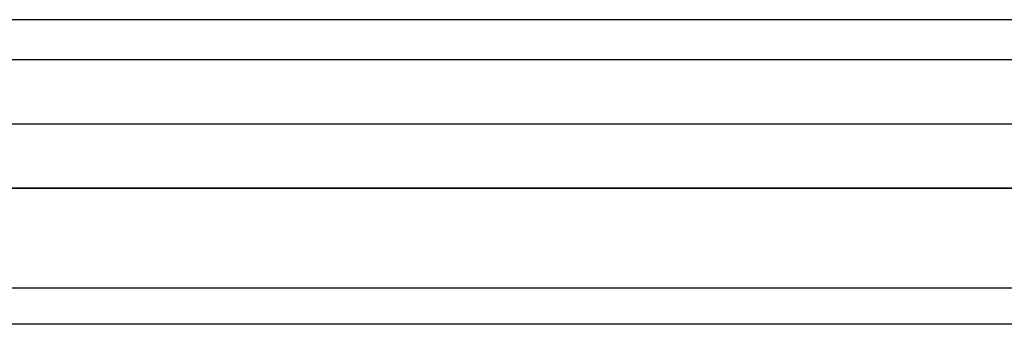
# Model space of a CAD drawing. Extents: x -3.81 to 3.81, y -1.89 to 1.9.
# Tile 103 of 149: x -0.57 to 0.05, y 1.7 to 1.9. Entities that reach past the tile are written whole.
import ezdxf

# ---------------------------------------------------------------- set-up
doc = ezdxf.new("R2010")
doc.units = 0
doc.layers.get('0').update_dxf_attribs({"linetype": 'CONTINUOUS'})

# ---------------------------------------------------------------- blocks, each defined once
blk = doc.blocks.new('*U1')
at = {"extrusion": (0, 0, -1)}
for p, q in [((3.685, 1.895, 4.035), (-3.685, 1.895, 4.035)), ((3.6375, 1.87, 3.915), (-3.6375, 1.87, 3.915)), ((3.6375, 1.87, 4.035), (-3.6375, 1.87, 4.035)), ((-3.5575, 1.79, 3.915), (3.5575, 1.79, 3.915)), ((3.5575, 1.79, -3.909), (-3.5575, 1.79, -3.909)), ((3.555, 1.7275, 4.035), (-3.555, 1.7275, 4.035))]:
    blk.add_line(p, q, dxfattribs=at)
for p, q in [((3.685, 1.895, 4.155), (-3.685, 1.895, 4.155)), ((-3.595, 1.83, 4.155), (3.595, 1.83, 4.155)), ((-3.595, 1.83, 4.2099), (3.595, 1.83, 4.2099)), ((3.555, 1.7275, -3.8465), (-3.555, 1.7275, -3.8465)), ((3.56375, 1.705, 4.21), (-3.56375, 1.705, 4.21)), ((3.56375, 1.705, 4.2099), (-3.56375, 1.705, 4.2099))]:
    blk.add_line(p, q)
at = {"extrusion": (0, 1, 0)}
for p, q in [((3.685, 1.895, 4.035), (-3.685, 1.895, 4.035)), ((3.685, 1.895, 4.155), (-3.685, 1.895, 4.155)), ((3.6375, 1.87, 3.915), (-3.6375, 1.87, 3.915)), ((3.6375, 1.87, 4.035), (-3.6375, 1.87, 4.035)), ((-3.595, 1.83, 4.2099), (3.595, 1.83, 4.2099)), ((-3.595, 1.83, 4.155), (3.595, 1.83, 4.155)), ((-3.5575, 1.79, 3.915), (3.5575, 1.79, 3.915)), ((3.5575, 1.79, -3.909), (-3.5575, 1.79, -3.909)), ((3.56375, 1.705, 4.21), (-3.56375, 1.705, 4.21)), ((3.56375, 1.705, 4.2099), (-3.56375, 1.705, 4.2099))]:
    blk.add_line(p, q, dxfattribs=at)
at = {"extrusion": (0, -1, 0)}
for p, q in [((3.555, 1.7275, -3.8465), (-3.555, 1.7275, -3.8465)), ((3.555, 1.7275, 4.035), (-3.555, 1.7275, 4.035))]:
    blk.add_line(p, q, dxfattribs=at)

msp = doc.modelspace()

# ---------------------------------------------------------------- block references
msp.add_blockref('*U1', (0, 0))

doc.saveas('drawing.dxf')
